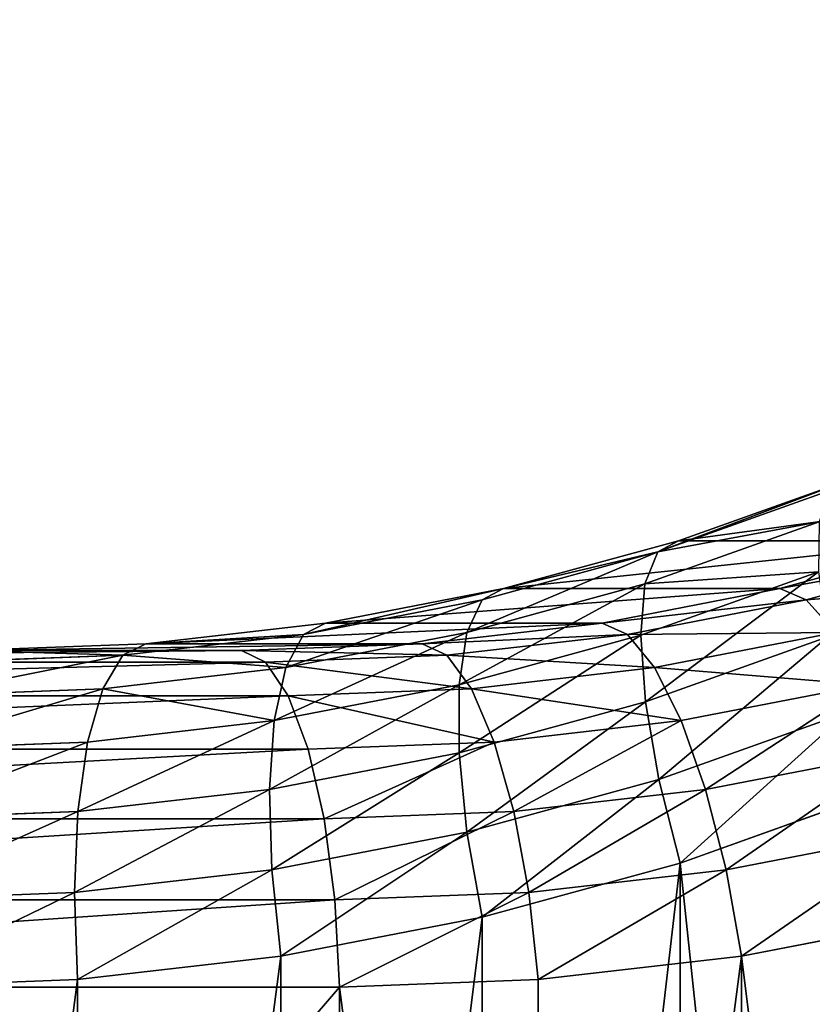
# Model space of a CAD drawing. Extents: x 0 to 1840, y 0 to 334.
# Tile 91 of 109: x 1786.91 to 1791.62, y 170.71 to 176.56. Entities that reach past the tile are written whole.
import ezdxf

# ---------------------------------------------------------------- set-up
doc = ezdxf.new("R2010")
doc.units = 0
doc.layers.get('0').update_dxf_attribs({"color": 13, "linetype": 'CONTINUOUS'})

# ---------------------------------------------------------------- blocks, each defined once
blk = doc.blocks.new('GROUP_16')
for p, q in [((47.1289, 26.923, 10), (48.1873, 26.5598, 10)), ((47.1044, 26.8593, 10.5176), (48.1675, 26.4945, 10.5176)), ((47.0326, 26.6727, 11), (48.1096, 26.3032, 11)), ((48.1675, 26.4945, 10.5176), (48.1873, 26.5598, 10)), ((48.1873, 26.5598, 4), (48.1873, 26.5598, 10)), ((48.1873, 26.5598, 10), (49.2695, 26.2753, 10)), ((48.1873, 26.5598, 4), (49.2695, 26.2753, 4)), ((48.1096, 26.3032, 11), (48.1675, 26.4945, 10.5176)), ((48.1675, 26.4945, 3.4824), (49.2546, 26.2088, 3.4824)), ((48.1675, 26.4945, 10.5176), (49.2546, 26.2088, 10.5176)), ((46.9184, 26.3759, 11.4142), (48.0175, 25.9988, 11.4142)), ((48.0175, 25.9988, 11.4142), (48.1096, 26.3032, 11)), ((48.1096, 26.3032, 11), (49.2109, 26.0137, 11)), ((49.2695, 26.2753, 4), (49.2546, 26.2088, 3.4824)), ((49.2695, 26.2753, 10), (49.2546, 26.2088, 10.5176)), ((49.2695, 26.2753, 4), (49.2695, 26.2753, 10)), ((49.2695, 26.2753, 10), (50.3696, 26.071, 10)), ((49.2695, 26.2753, 4), (50.3696, 26.071, 4)), ((49.2546, 26.2088, 3.4824), (49.2109, 26.0137, 3)), ((49.2546, 26.2088, 10.5176), (49.2109, 26.0137, 11)), ((49.2546, 26.2088, 3.4824), (50.3596, 26.0035, 3.4824)), ((49.2546, 26.2088, 10.5176), (50.3596, 26.0035, 10.5176)), ((50.3696, 26.071, 4), (50.3596, 26.0035, 3.4824)), ((50.3696, 26.071, 10), (50.3596, 26.0035, 10.5176)), ((50.3696, 26.071, 4), (50.3696, 26.071, 10)), ((50.3696, 26.071, 10), (51.4818, 25.9479, 10)), ((50.3696, 26.071, 4), (51.4818, 25.9479, 4)), ((46.7696, 25.989, 11.7321), (47.8975, 25.602, 11.7321)), ((47.8975, 25.602, 11.7321), (48.0175, 25.9988, 11.4142)), ((48.0175, 25.9988, 11.4142), (49.1413, 25.7033, 11.4142)), ((49.2109, 26.0137, 11), (49.1413, 25.7033, 11.4142)), ((49.2109, 26.0137, 3), (50.3304, 25.8057, 3)), ((49.2109, 26.0137, 11), (50.3304, 25.8057, 11)), ((50.3596, 26.0035, 3.4824), (50.3304, 25.8057, 3)), ((50.3596, 26.0035, 10.5176), (50.3304, 25.8057, 11)), ((50.3596, 26.0035, 3.4824), (51.4768, 25.8799, 3.4824)), ((50.3596, 26.0035, 10.5176), (51.4768, 25.8799, 10.5176)), ((51.4818, 25.9479, 4), (51.4768, 25.8799, 3.4824)), ((51.4818, 25.9479, 10), (51.4768, 25.8799, 10.5176)), ((51.4818, 25.9479, 4), (51.4818, 25.9479, 10)), ((51.4818, 25.9479, 10), (52.6, 25.9069, 10)), ((51.4818, 25.9479, 4), (52.6, 25.9069, 4)), ((51.4768, 25.8799, 3.4824), (51.4621, 25.6805, 3)), ((51.4768, 25.8799, 10.5176), (51.4621, 25.6805, 11)), ((51.4768, 25.8799, 3.4824), (52.5987, 25.8387, 3.4824)), ((51.4768, 25.8799, 10.5176), (52.5987, 25.8387, 10.5176)), ((52.6, 25.9069, 4), (52.5987, 25.8387, 3.4824)), ((52.6, 25.9069, 4), (52.6, 25.9069, 10)), ((60.6, 25.9069, 4), (52.6, 25.9069, 4)), ((52.5987, 25.8387, 3.4824), (52.5951, 25.6389, 3)), ((60.6, 25.8387, 3.4824), (52.5987, 25.8387, 3.4824)), ((50.3304, 25.8057, 3), (50.2838, 25.4911, 2.5858)), ((50.3304, 25.8057, 11), (50.2838, 25.4911, 11.4142)), ((50.3304, 25.8057, 3), (51.4621, 25.6805, 3)), ((50.3304, 25.8057, 11), (51.4621, 25.6805, 11)), ((49.1413, 25.7033, 11.4142), (49.0507, 25.2988, 11.7321)), ((49.1413, 25.7033, 2.5858), (50.2838, 25.4911, 2.5858)), ((49.1413, 25.7033, 11.4142), (50.2838, 25.4911, 11.4142)), ((51.4621, 25.6805, 3), (51.4388, 25.3633, 2.5858)), ((51.4621, 25.6805, 11), (51.4388, 25.3633, 11.4142)), ((51.4621, 25.6805, 3), (52.5951, 25.6389, 3)), ((51.4621, 25.6805, 11), (52.5951, 25.6389, 11)), ((52.5951, 25.6389, 3), (52.5892, 25.3211, 2.5858)), ((60.6, 25.6389, 3), (52.5951, 25.6389, 3)), ((47.7577, 25.14, 11.9319), (47.8975, 25.602, 11.7321)), ((47.8975, 25.602, 11.7321), (49.0507, 25.2988, 11.7321)), ((46.5963, 25.5385, 11.9319), (47.7577, 25.14, 11.9319)), ((50.2838, 25.4911, 2.5858), (50.2231, 25.0811, 2.2679)), ((50.2838, 25.4911, 11.4142), (50.2231, 25.0811, 11.7321)), ((50.2838, 25.4911, 2.5858), (51.4388, 25.3633, 2.5858)), ((50.2838, 25.4911, 11.4142), (51.4388, 25.3633, 11.4142)), ((51.4388, 25.3633, 2.5858), (51.4084, 24.95, 2.2679)), ((51.4388, 25.3633, 11.4142), (51.4084, 24.95, 11.7321)), ((51.4388, 25.3633, 2.5858), (52.5892, 25.3211, 2.5858)), ((51.4388, 25.3633, 11.4142), (52.5892, 25.3211, 11.4142)), ((49.0507, 25.2988, 11.7321), (48.9452, 24.8278, 11.9319)), ((49.0507, 25.2988, 2.2679), (50.2231, 25.0811, 2.2679)), ((49.0507, 25.2988, 11.7321), (50.2231, 25.0811, 11.7321)), ((52.5892, 25.3211, 2.5858), (52.5816, 24.9069, 2.2679)), ((60.6, 25.3211, 2.5858), (52.5892, 25.3211, 2.5858)), ((47.6077, 24.6442, 12), (47.7577, 25.14, 11.9319)), ((47.7577, 25.14, 11.9319), (48.9452, 24.8278, 11.9319)), ((47.6077, 24.6442, 12), (46.4103, 25.0551, 12)), ((50.2231, 25.0811, 2.2679), (50.1525, 24.6036, 2.0681)), ((50.2231, 25.0811, 11.7321), (50.1525, 24.6036, 11.9319)), ((50.2231, 25.0811, 2.2679), (51.4084, 24.95, 2.2679)), ((50.2231, 25.0811, 11.7321), (51.4084, 24.95, 11.7321)), ((51.4084, 24.95, 2.2679), (51.3729, 24.4686, 2.0681)), ((51.4084, 24.95, 11.7321), (51.3729, 24.4686, 11.9319)), ((51.4084, 24.95, 2.2679), (52.5816, 24.9069, 2.2679)), ((51.4084, 24.95, 11.7321), (52.5816, 24.9069, 11.7321)), ((52.5816, 24.9069, 2.2679), (52.5728, 24.4245, 2.0681)), ((60.6, 24.9069, 2.2679), (52.5816, 24.9069, 2.2679)), ((48.9452, 24.8278, 11.9319), (48.832, 24.3224, 12)), ((48.9452, 24.8278, 2.0681), (50.1525, 24.6036, 2.0681)), ((48.9452, 24.8278, 11.9319), (50.1525, 24.6036, 11.9319)), ((48.832, 24.3224, 12), (47.6077, 24.6442, 12)), ((50.1525, 24.6036, 2.0681), (50.0767, 24.0912, 2)), ((50.1525, 24.6036, 11.9319), (50.0767, 24.0912, 12)), ((50.1525, 24.6036, 2.0681), (51.3729, 24.4686, 2.0681)), ((50.1525, 24.6036, 11.9319), (51.3729, 24.4686, 11.9319)), ((51.3729, 24.4686, 2.0681), (51.3349, 23.952, 2)), ((51.3729, 24.4686, 11.9319), (51.3349, 23.952, 12)), ((51.3729, 24.4686, 2.0681), (52.5728, 24.4245, 2.0681)), ((51.3729, 24.4686, 11.9319), (52.5728, 24.4245, 11.9319)), ((52.5728, 24.4245, 2.0681), (52.5633, 23.9069, 2)), ((60.6, 24.4245, 2.0681), (52.5728, 24.4245, 2.0681)), ((50.0767, 24.0912, 2), (48.832, 24.3224, 2)), ((50.0767, 24.0912, 12), (48.832, 24.3224, 12)), ((51.3349, 23.952, 2), (50.0767, 24.0912, 2)), ((51.3349, 23.952, 12), (50.0767, 24.0912, 12)), ((52.5633, 23.9069, 2), (51.3349, 23.952, 2)), ((52.5633, 23.9069, 12), (51.3349, 23.952, 12)), ((52.5633, 23.9069, 2), (60.6, 23.9069, 2))]:
    blk.add_line(p, q)
mesh = blk.add_polyface()
corners = [(30.0267, 34.8137, 2), (25, 4, 2), (25, 34.8137, 2), (30.0267, 4, 2), (30.9039, 34.7436, 2), (30.9039, 4.0701, 2), (31.7841, 34.6111, 2), (31.7841, 4.2026, 2), (32.6529, 34.4177, 2), (32.6529, 4.396, 2), (33.5061, 34.1641, 2), (33.5061, 4.6496, 2), (34.3395, 33.8518, 2), (34.3395, 4.9619, 2), (35.1492, 33.4821, 2), (35.1492, 5.3316, 2), (35.9312, 33.057, 2), (35.9312, 5.7568, 2), (36.6816, 32.5784, 2), (36.6816, 6.2354, 2), (37.3969, 6.7651, 2), (37.3969, 32.0486, 2), (38.0735, 31.4704, 2), (38.0735, 7.3433, 2), (38.7083, 30.8464, 2), (38.7083, 7.9673, 2), (39.3454, 30.1261, 2), (39.3454, 8.6876, 2), (40.1384, 9.5807, 2), (40.1384, 29.233, 2), (41.0461, 28.3506, 2), (41.0461, 10.4631, 2), (42.0161, 27.5372, 2), (42.0161, 11.2765, 2), (43.0432, 26.7971, 2), (43.0432, 12.0166, 2), (44.1219, 26.1345, 2), (44.1219, 12.6793, 2), (45.2462, 13.261, 2), (45.2462, 25.5527, 2), (46.4103, 25.0551, 2), (46.4103, 13.7586, 2), (47.6077, 24.6442, 2), (47.6077, 14.1695, 2), (48.832, 14.4914, 2), (48.832, 24.3224, 2), (50.0767, 24.0912, 2), (50.0767, 14.7225, 2), (51.3349, 14.8617, 2), (51.3349, 23.952, 2), (52.5633, 23.9069, 2), (52.5633, 14.9069, 2), (60.6, 14.9069, 2), (60.6, 23.9069, 2)]
mesh.append_faces([[corners[k] for k in face] for face in [(0, 1, 2), (52, 50, 53)]], dxfattribs={"vtx0": -1})
mesh.append_faces([[corners[k] for k in face] for face in [(1, 0, 3), (3, 4, 5), (5, 6, 7), (7, 8, 9), (9, 10, 11), (11, 12, 13), (13, 14, 15), (15, 16, 17), (17, 18, 19), (19, 18, 20), (20, 22, 23), (23, 24, 25), (25, 26, 27), (27, 26, 28), (28, 30, 31), (31, 32, 33), (33, 34, 35), (35, 36, 37), (37, 36, 38), (38, 40, 41), (41, 42, 43), (43, 42, 44), (44, 46, 47), (47, 46, 48), (48, 50, 51), (51, 50, 52)]], dxfattribs={"vtx0": -1, "vtx1": -1})
mesh.append_faces([[corners[k] for k in face] for face in [(3, 0, 4), (5, 4, 6), (7, 6, 8), (9, 8, 10), (11, 10, 12), (13, 12, 14), (15, 14, 16), (17, 16, 18), (20, 18, 21), (20, 21, 22), (23, 22, 24), (25, 24, 26), (28, 26, 29), (28, 29, 30), (31, 30, 32), (33, 32, 34), (35, 34, 36), (38, 36, 39), (38, 39, 40), (41, 40, 42), (44, 42, 45), (44, 45, 46), (48, 46, 49), (48, 49, 50)]], dxfattribs={"vtx0": -1, "vtx2": -1})
mesh = blk.add_polyface()
corners = [(30.0267, 4, 12), (25, 34.8137, 12), (25, 4, 12), (30.0267, 34.8137, 12), (30.9039, 34.7436, 12), (30.9039, 4.0701, 12), (31.7841, 4.2026, 12), (31.7841, 34.6111, 12), (32.6529, 4.396, 12), (32.6529, 34.4177, 12), (33.5061, 34.1641, 12), (33.5061, 4.6496, 12), (34.3395, 4.9619, 12), (34.3395, 33.8518, 12), (35.1492, 5.3316, 12), (35.1492, 33.4821, 12), (35.9312, 5.7568, 12), (35.9312, 33.057, 12), (36.6816, 6.2354, 12), (36.6816, 32.5784, 12), (37.3969, 6.7651, 12), (37.3969, 32.0486, 12), (38.0735, 7.3433, 12), (38.0735, 31.4704, 12), (38.7083, 7.9673, 12), (38.7083, 30.8464, 12), (39.3454, 8.6876, 12), (39.3454, 30.1261, 12), (40.1384, 9.5807, 12), (40.1384, 29.233, 12), (41.0461, 10.4631, 12), (41.0461, 28.3506, 12), (42.0161, 11.2765, 12), (42.0161, 27.5372, 12), (43.0432, 26.7971, 12), (43.0432, 12.0166, 12), (44.1219, 26.1345, 12), (44.1219, 12.6793, 12), (45.2462, 13.261, 12), (45.2462, 25.5527, 12), (46.4103, 13.7586, 12), (46.4103, 25.0551, 12), (47.6077, 24.6442, 12), (47.6077, 14.1695, 12), (48.832, 14.4914, 12), (48.832, 24.3224, 12), (50.0767, 14.7225, 12), (50.0767, 24.0912, 12), (51.3349, 14.8617, 12), (51.3349, 23.952, 12), (52.5633, 14.9069, 12), (52.5633, 23.9069, 12), (60.6, 14.9069, 12), (60.6, 23.9069, 12)]
mesh.append_faces([[corners[k] for k in face] for face in [(0, 1, 2), (51, 52, 53)]], dxfattribs={"vtx0": -1})
mesh.append_faces([[corners[k] for k in face] for face in [(1, 0, 3), (3, 0, 4), (4, 6, 7), (7, 8, 9), (9, 8, 10), (10, 12, 13), (13, 14, 15), (15, 16, 17), (17, 18, 19), (19, 20, 21), (21, 22, 23), (23, 24, 25), (25, 26, 27), (27, 28, 29), (29, 30, 31), (31, 32, 33), (33, 32, 34), (34, 35, 36), (36, 38, 39), (39, 40, 41), (41, 40, 42), (42, 44, 45), (45, 46, 47), (47, 48, 49), (49, 50, 51)]], dxfattribs={"vtx0": -1, "vtx1": -1})
mesh.append_faces([[corners[k] for k in face] for face in [(4, 0, 5), (4, 5, 6), (7, 6, 8), (10, 8, 11), (10, 11, 12), (13, 12, 14), (15, 14, 16), (17, 16, 18), (19, 18, 20), (21, 20, 22), (23, 22, 24), (25, 24, 26), (27, 26, 28), (29, 28, 30), (31, 30, 32), (34, 32, 35), (36, 35, 37), (36, 37, 38), (39, 38, 40), (42, 40, 43), (42, 43, 44), (45, 44, 46), (47, 46, 48), (49, 48, 50), (51, 50, 52)]], dxfattribs={"vtx0": -1, "vtx2": -1})
mesh = blk.add_polyface()
corners = [(47.1289, 26.923, 10), (48.1675, 26.4945, 10.5176), (48.1873, 26.5598, 10), (47.1044, 26.8593, 10.5176)]
mesh.append_faces([[corners[k] for k in face] for face in [(0, 1, 2), (1, 0, 3)]], dxfattribs={"vtx0": -1})
mesh = blk.add_polyface()
corners = [(47.1289, 26.923, 4), (48.1873, 26.5598, 10), (48.1873, 26.5598, 4), (47.1289, 26.923, 10)]
mesh.append_faces([[corners[k] for k in face] for face in [(0, 1, 2), (1, 0, 3)]], dxfattribs={"vtx0": -1})
mesh = blk.add_polyface()
corners = [(47.0326, 26.6727, 11), (48.1675, 26.4945, 10.5176), (47.1044, 26.8593, 10.5176), (48.1096, 26.3032, 11)]
mesh.append_faces([[corners[k] for k in face] for face in [(0, 1, 2), (1, 0, 3)]], dxfattribs={"vtx0": -1})
mesh = blk.add_polyface()
corners = [(46.9184, 26.3759, 11.4142), (48.1096, 26.3032, 11), (47.0326, 26.6727, 11), (48.0175, 25.9988, 11.4142)]
mesh.append_faces([[corners[k] for k in face] for face in [(0, 1, 2), (1, 0, 3)]], dxfattribs={"vtx0": -1})
mesh = blk.add_polyface()
corners = [(48.1675, 26.4945, 3.4824), (49.2695, 26.2753, 4), (49.2546, 26.2088, 3.4824), (48.1873, 26.5598, 4)]
mesh.append_faces([[corners[k] for k in face] for face in [(0, 1, 2), (1, 0, 3)]], dxfattribs={"vtx0": -1})
mesh = blk.add_polyface()
corners = [(48.1675, 26.4945, 10.5176), (49.2695, 26.2753, 10), (48.1873, 26.5598, 10), (49.2546, 26.2088, 10.5176)]
mesh.append_faces([[corners[k] for k in face] for face in [(0, 1, 2), (1, 0, 3)]], dxfattribs={"vtx0": -1})
mesh = blk.add_polyface()
corners = [(48.1873, 26.5598, 4), (49.2695, 26.2753, 10), (49.2695, 26.2753, 4), (48.1873, 26.5598, 10)]
mesh.append_faces([[corners[k] for k in face] for face in [(0, 1, 2), (1, 0, 3)]], dxfattribs={"vtx0": -1})
mesh = blk.add_polyface()
corners = [(48.1096, 26.3032, 3), (49.2546, 26.2088, 3.4824), (49.2109, 26.0137, 3), (48.1675, 26.4945, 3.4824)]
mesh.append_faces([[corners[k] for k in face] for face in [(0, 1, 2), (1, 0, 3)]], dxfattribs={"vtx0": -1})
mesh = blk.add_polyface()
corners = [(48.1675, 26.4945, 10.5176), (49.2109, 26.0137, 11), (49.2546, 26.2088, 10.5176), (48.1096, 26.3032, 11)]
mesh.append_faces([[corners[k] for k in face] for face in [(0, 1, 2), (1, 0, 3)]], dxfattribs={"vtx0": -1})
mesh = blk.add_polyface()
corners = [(47.8975, 25.602, 11.7321), (46.9184, 26.3759, 11.4142), (46.7696, 25.989, 11.7321), (48.0175, 25.9988, 11.4142)]
mesh.append_faces([[corners[k] for k in face] for face in [(0, 1, 2), (1, 0, 3)]], dxfattribs={"vtx0": -1})
mesh = blk.add_polyface()
corners = [(48.1096, 26.3032, 11), (49.1413, 25.7033, 11.4142), (49.2109, 26.0137, 11), (48.0175, 25.9988, 11.4142)]
mesh.append_faces([[corners[k] for k in face] for face in [(0, 1, 2), (1, 0, 3)]], dxfattribs={"vtx0": -1})
mesh = blk.add_polyface()
corners = [(49.2546, 26.2088, 3.4824), (50.3696, 26.071, 4), (50.3596, 26.0035, 3.4824), (49.2695, 26.2753, 4)]
mesh.append_faces([[corners[k] for k in face] for face in [(0, 1, 2), (1, 0, 3)]], dxfattribs={"vtx0": -1})
mesh = blk.add_polyface()
corners = [(49.2695, 26.2753, 10), (50.3596, 26.0035, 10.5176), (50.3696, 26.071, 10), (49.2546, 26.2088, 10.5176)]
mesh.append_faces([[corners[k] for k in face] for face in [(0, 1, 2), (1, 0, 3)]], dxfattribs={"vtx0": -1})
mesh = blk.add_polyface()
corners = [(49.2695, 26.2753, 4), (50.3696, 26.071, 10), (50.3696, 26.071, 4), (49.2695, 26.2753, 10)]
mesh.append_faces([[corners[k] for k in face] for face in [(0, 1, 2), (1, 0, 3)]], dxfattribs={"vtx0": -1})
mesh = blk.add_polyface()
corners = [(49.2109, 26.0137, 3), (50.3596, 26.0035, 3.4824), (50.3304, 25.8057, 3), (49.2546, 26.2088, 3.4824)]
mesh.append_faces([[corners[k] for k in face] for face in [(0, 1, 2), (1, 0, 3)]], dxfattribs={"vtx0": -1})
mesh = blk.add_polyface()
corners = [(49.2546, 26.2088, 10.5176), (50.3304, 25.8057, 11), (50.3596, 26.0035, 10.5176), (49.2109, 26.0137, 11)]
mesh.append_faces([[corners[k] for k in face] for face in [(0, 1, 2), (1, 0, 3)]], dxfattribs={"vtx0": -1})
mesh = blk.add_polyface()
corners = [(50.3596, 26.0035, 3.4824), (51.4818, 25.9479, 4), (51.4768, 25.8799, 3.4824), (50.3696, 26.071, 4)]
mesh.append_faces([[corners[k] for k in face] for face in [(0, 1, 2), (1, 0, 3)]], dxfattribs={"vtx0": -1})
mesh = blk.add_polyface()
corners = [(50.3596, 26.0035, 10.5176), (51.4818, 25.9479, 10), (50.3696, 26.071, 10), (51.4768, 25.8799, 10.5176)]
mesh.append_faces([[corners[k] for k in face] for face in [(0, 1, 2), (1, 0, 3)]], dxfattribs={"vtx0": -1})
mesh = blk.add_polyface()
corners = [(50.3696, 26.071, 4), (51.4818, 25.9479, 10), (51.4818, 25.9479, 4), (50.3696, 26.071, 10)]
mesh.append_faces([[corners[k] for k in face] for face in [(0, 1, 2), (1, 0, 3)]], dxfattribs={"vtx0": -1})
mesh = blk.add_polyface()
corners = [(47.7577, 25.14, 11.9319), (46.7696, 25.989, 11.7321), (46.5963, 25.5385, 11.9319), (47.8975, 25.602, 11.7321)]
mesh.append_faces([[corners[k] for k in face] for face in [(0, 1, 2), (1, 0, 3)]], dxfattribs={"vtx0": -1})
mesh = blk.add_polyface()
corners = [(49.0507, 25.2988, 11.7321), (48.0175, 25.9988, 11.4142), (47.8975, 25.602, 11.7321), (49.1413, 25.7033, 11.4142)]
mesh.append_faces([[corners[k] for k in face] for face in [(0, 1, 2), (1, 0, 3)]], dxfattribs={"vtx0": -1})
mesh = blk.add_polyface()
corners = [(49.1413, 25.7033, 2.5858), (50.3304, 25.8057, 3), (50.2838, 25.4911, 2.5858), (49.2109, 26.0137, 3)]
mesh.append_faces([[corners[k] for k in face] for face in [(0, 1, 2), (1, 0, 3)]], dxfattribs={"vtx0": -1})
mesh = blk.add_polyface()
corners = [(49.2109, 26.0137, 11), (50.2838, 25.4911, 11.4142), (50.3304, 25.8057, 11), (49.1413, 25.7033, 11.4142)]
mesh.append_faces([[corners[k] for k in face] for face in [(0, 1, 2), (1, 0, 3)]], dxfattribs={"vtx0": -1})
mesh = blk.add_polyface()
corners = [(50.3304, 25.8057, 3), (51.4768, 25.8799, 3.4824), (51.4621, 25.6805, 3), (50.3596, 26.0035, 3.4824)]
mesh.append_faces([[corners[k] for k in face] for face in [(0, 1, 2), (1, 0, 3)]], dxfattribs={"vtx0": -1})
mesh = blk.add_polyface()
corners = [(50.3304, 25.8057, 11), (51.4768, 25.8799, 10.5176), (50.3596, 26.0035, 10.5176), (51.4621, 25.6805, 11)]
mesh.append_faces([[corners[k] for k in face] for face in [(0, 1, 2), (1, 0, 3)]], dxfattribs={"vtx0": -1})
mesh = blk.add_polyface()
corners = [(51.4768, 25.8799, 3.4824), (52.6, 25.9069, 4), (52.5987, 25.8387, 3.4824), (51.4818, 25.9479, 4)]
mesh.append_faces([[corners[k] for k in face] for face in [(0, 1, 2), (1, 0, 3)]], dxfattribs={"vtx0": -1})
mesh = blk.add_polyface()
corners = [(51.4768, 25.8799, 10.5176), (52.6, 25.9069, 10), (51.4818, 25.9479, 10), (52.5987, 25.8387, 10.5176)]
mesh.append_faces([[corners[k] for k in face] for face in [(0, 1, 2), (1, 0, 3)]], dxfattribs={"vtx0": -1})
mesh = blk.add_polyface()
corners = [(51.4818, 25.9479, 4), (52.6, 25.9069, 10), (52.6, 25.9069, 4), (51.4818, 25.9479, 10)]
mesh.append_faces([[corners[k] for k in face] for face in [(0, 1, 2), (1, 0, 3)]], dxfattribs={"vtx0": -1})
mesh = blk.add_polyface()
corners = [(51.4621, 25.6805, 3), (52.5987, 25.8387, 3.4824), (52.5951, 25.6389, 3), (51.4768, 25.8799, 3.4824)]
mesh.append_faces([[corners[k] for k in face] for face in [(0, 1, 2), (1, 0, 3)]], dxfattribs={"vtx0": -1})
mesh = blk.add_polyface()
corners = [(51.4768, 25.8799, 10.5176), (52.5951, 25.6389, 11), (52.5987, 25.8387, 10.5176), (51.4621, 25.6805, 11)]
mesh.append_faces([[corners[k] for k in face] for face in [(0, 1, 2), (1, 0, 3)]], dxfattribs={"vtx0": -1})
mesh = blk.add_polyface()
corners = [(52.6, 25.9069, 4), (60.6, 25.8387, 3.4824), (52.5987, 25.8387, 3.4824), (60.6, 25.9069, 4)]
mesh.append_faces([[corners[k] for k in face] for face in [(0, 1, 2), (1, 0, 3)]], dxfattribs={"vtx0": -1})
mesh = blk.add_polyface()
corners = [(52.6, 25.9069, 10), (60.6, 25.9069, 4), (52.6, 25.9069, 4), (60.6, 25.9069, 10)]
mesh.append_faces([[corners[k] for k in face] for face in [(0, 1, 2), (1, 0, 3)]], dxfattribs={"vtx0": -1})
mesh = blk.add_polyface()
corners = [(52.5987, 25.8387, 3.4824), (60.6, 25.6389, 3), (52.5951, 25.6389, 3), (60.6, 25.8387, 3.4824)]
mesh.append_faces([[corners[k] for k in face] for face in [(0, 1, 2), (1, 0, 3)]], dxfattribs={"vtx0": -1})
mesh = blk.add_polyface()
corners = [(50.2838, 25.4911, 2.5858), (51.4621, 25.6805, 3), (51.4388, 25.3633, 2.5858), (50.3304, 25.8057, 3)]
mesh.append_faces([[corners[k] for k in face] for face in [(0, 1, 2), (1, 0, 3)]], dxfattribs={"vtx0": -1})
mesh = blk.add_polyface()
corners = [(50.2838, 25.4911, 11.4142), (51.4621, 25.6805, 11), (50.3304, 25.8057, 11), (51.4388, 25.3633, 11.4142)]
mesh.append_faces([[corners[k] for k in face] for face in [(0, 1, 2), (1, 0, 3)]], dxfattribs={"vtx0": -1})
mesh = blk.add_polyface()
corners = [(49.1413, 25.7033, 2.5858), (50.2231, 25.0811, 2.2679), (49.0507, 25.2988, 2.2679), (50.2838, 25.4911, 2.5858)]
mesh.append_faces([[corners[k] for k in face] for face in [(0, 1, 2), (1, 0, 3)]], dxfattribs={"vtx0": -1})
mesh = blk.add_polyface()
corners = [(50.2231, 25.0811, 11.7321), (49.1413, 25.7033, 11.4142), (49.0507, 25.2988, 11.7321), (50.2838, 25.4911, 11.4142)]
mesh.append_faces([[corners[k] for k in face] for face in [(0, 1, 2), (1, 0, 3)]], dxfattribs={"vtx0": -1})
mesh = blk.add_polyface()
corners = [(51.4388, 25.3633, 2.5858), (52.5951, 25.6389, 3), (52.5892, 25.3211, 2.5858), (51.4621, 25.6805, 3)]
mesh.append_faces([[corners[k] for k in face] for face in [(0, 1, 2), (1, 0, 3)]], dxfattribs={"vtx0": -1})
mesh = blk.add_polyface()
corners = [(51.4621, 25.6805, 11), (52.5892, 25.3211, 11.4142), (52.5951, 25.6389, 11), (51.4388, 25.3633, 11.4142)]
mesh.append_faces([[corners[k] for k in face] for face in [(0, 1, 2), (1, 0, 3)]], dxfattribs={"vtx0": -1})
mesh = blk.add_polyface()
corners = [(52.5951, 25.6389, 3), (60.6, 25.3211, 2.5858), (52.5892, 25.3211, 2.5858), (60.6, 25.6389, 3)]
mesh.append_faces([[corners[k] for k in face] for face in [(0, 1, 2), (1, 0, 3)]], dxfattribs={"vtx0": -1})
mesh = blk.add_polyface()
corners = [(48.9452, 24.8278, 11.9319), (47.8975, 25.602, 11.7321), (47.7577, 25.14, 11.9319), (49.0507, 25.2988, 11.7321)]
mesh.append_faces([[corners[k] for k in face] for face in [(0, 1, 2), (1, 0, 3)]], dxfattribs={"vtx0": -1})
mesh = blk.add_polyface()
corners = [(47.6077, 24.6442, 12), (46.5963, 25.5385, 11.9319), (46.4103, 25.0551, 12), (47.7577, 25.14, 11.9319)]
mesh.append_faces([[corners[k] for k in face] for face in [(0, 1, 2), (1, 0, 3)]], dxfattribs={"vtx0": -1})
mesh = blk.add_polyface()
corners = [(50.2838, 25.4911, 2.5858), (51.4084, 24.95, 2.2679), (50.2231, 25.0811, 2.2679), (51.4388, 25.3633, 2.5858)]
mesh.append_faces([[corners[k] for k in face] for face in [(0, 1, 2), (1, 0, 3)]], dxfattribs={"vtx0": -1})
mesh = blk.add_polyface()
corners = [(51.4084, 24.95, 11.7321), (50.2838, 25.4911, 11.4142), (50.2231, 25.0811, 11.7321), (51.4388, 25.3633, 11.4142)]
mesh.append_faces([[corners[k] for k in face] for face in [(0, 1, 2), (1, 0, 3)]], dxfattribs={"vtx0": -1})
mesh = blk.add_polyface()
corners = [(51.4388, 25.3633, 2.5858), (52.5816, 24.9069, 2.2679), (51.4084, 24.95, 2.2679), (52.5892, 25.3211, 2.5858)]
mesh.append_faces([[corners[k] for k in face] for face in [(0, 1, 2), (1, 0, 3)]], dxfattribs={"vtx0": -1})
mesh = blk.add_polyface()
corners = [(52.5816, 24.9069, 11.7321), (51.4388, 25.3633, 11.4142), (51.4084, 24.95, 11.7321), (52.5892, 25.3211, 11.4142)]
mesh.append_faces([[corners[k] for k in face] for face in [(0, 1, 2), (1, 0, 3)]], dxfattribs={"vtx0": -1})
mesh = blk.add_polyface()
corners = [(49.0507, 25.2988, 2.2679), (50.1525, 24.6036, 2.0681), (48.9452, 24.8278, 2.0681), (50.2231, 25.0811, 2.2679)]
mesh.append_faces([[corners[k] for k in face] for face in [(0, 1, 2), (1, 0, 3)]], dxfattribs={"vtx0": -1})
mesh = blk.add_polyface()
corners = [(50.1525, 24.6036, 11.9319), (49.0507, 25.2988, 11.7321), (48.9452, 24.8278, 11.9319), (50.2231, 25.0811, 11.7321)]
mesh.append_faces([[corners[k] for k in face] for face in [(0, 1, 2), (1, 0, 3)]], dxfattribs={"vtx0": -1})
mesh = blk.add_polyface()
corners = [(52.5892, 25.3211, 2.5858), (60.6, 24.9069, 2.2679), (52.5816, 24.9069, 2.2679), (60.6, 25.3211, 2.5858)]
mesh.append_faces([[corners[k] for k in face] for face in [(0, 1, 2), (1, 0, 3)]], dxfattribs={"vtx0": -1})
mesh = blk.add_polyface()
corners = [(48.832, 24.3224, 12), (47.7577, 25.14, 11.9319), (47.6077, 24.6442, 12), (48.9452, 24.8278, 11.9319)]
mesh.append_faces([[corners[k] for k in face] for face in [(0, 1, 2), (1, 0, 3)]], dxfattribs={"vtx0": -1})
mesh = blk.add_polyface()
corners = [(50.2231, 25.0811, 2.2679), (51.3729, 24.4686, 2.0681), (50.1525, 24.6036, 2.0681), (51.4084, 24.95, 2.2679)]
mesh.append_faces([[corners[k] for k in face] for face in [(0, 1, 2), (1, 0, 3)]], dxfattribs={"vtx0": -1})
mesh = blk.add_polyface()
corners = [(51.3729, 24.4686, 11.9319), (50.2231, 25.0811, 11.7321), (50.1525, 24.6036, 11.9319), (51.4084, 24.95, 11.7321)]
mesh.append_faces([[corners[k] for k in face] for face in [(0, 1, 2), (1, 0, 3)]], dxfattribs={"vtx0": -1})
mesh = blk.add_polyface()
corners = [(51.4084, 24.95, 2.2679), (52.5728, 24.4245, 2.0681), (51.3729, 24.4686, 2.0681), (52.5816, 24.9069, 2.2679)]
mesh.append_faces([[corners[k] for k in face] for face in [(0, 1, 2), (1, 0, 3)]], dxfattribs={"vtx0": -1})
mesh = blk.add_polyface()
corners = [(52.5728, 24.4245, 11.9319), (51.4084, 24.95, 11.7321), (51.3729, 24.4686, 11.9319), (52.5816, 24.9069, 11.7321)]
mesh.append_faces([[corners[k] for k in face] for face in [(0, 1, 2), (1, 0, 3)]], dxfattribs={"vtx0": -1})
mesh = blk.add_polyface()
corners = [(52.5816, 24.9069, 2.2679), (60.6, 24.4245, 2.0681), (52.5728, 24.4245, 2.0681), (60.6, 24.9069, 2.2679)]
mesh.append_faces([[corners[k] for k in face] for face in [(0, 1, 2), (1, 0, 3)]], dxfattribs={"vtx0": -1})
mesh = blk.add_polyface()
corners = [(48.9452, 24.8278, 2.0681), (50.0767, 24.0912, 2), (48.832, 24.3224, 2), (50.1525, 24.6036, 2.0681)]
mesh.append_faces([[corners[k] for k in face] for face in [(0, 1, 2), (1, 0, 3)]], dxfattribs={"vtx0": -1})
mesh = blk.add_polyface()
corners = [(50.0767, 24.0912, 12), (48.9452, 24.8278, 11.9319), (48.832, 24.3224, 12), (50.1525, 24.6036, 11.9319)]
mesh.append_faces([[corners[k] for k in face] for face in [(0, 1, 2), (1, 0, 3)]], dxfattribs={"vtx0": -1})
mesh = blk.add_polyface()
corners = [(50.1525, 24.6036, 2.0681), (51.3349, 23.952, 2), (50.0767, 24.0912, 2), (51.3729, 24.4686, 2.0681)]
mesh.append_faces([[corners[k] for k in face] for face in [(0, 1, 2), (1, 0, 3)]], dxfattribs={"vtx0": -1})
mesh = blk.add_polyface()
corners = [(51.3349, 23.952, 12), (50.1525, 24.6036, 11.9319), (50.0767, 24.0912, 12), (51.3729, 24.4686, 11.9319)]
mesh.append_faces([[corners[k] for k in face] for face in [(0, 1, 2), (1, 0, 3)]], dxfattribs={"vtx0": -1})
mesh = blk.add_polyface()
corners = [(51.3729, 24.4686, 2.0681), (52.5633, 23.9069, 2), (51.3349, 23.952, 2), (52.5728, 24.4245, 2.0681)]
mesh.append_faces([[corners[k] for k in face] for face in [(0, 1, 2), (1, 0, 3)]], dxfattribs={"vtx0": -1})
mesh = blk.add_polyface()
corners = [(52.5633, 23.9069, 12), (51.3729, 24.4686, 11.9319), (51.3349, 23.952, 12), (52.5728, 24.4245, 11.9319)]
mesh.append_faces([[corners[k] for k in face] for face in [(0, 1, 2), (1, 0, 3)]], dxfattribs={"vtx0": -1})
mesh = blk.add_polyface()
corners = [(52.5728, 24.4245, 2.0681), (60.6, 23.9069, 2), (52.5633, 23.9069, 2), (60.6, 24.4245, 2.0681)]
mesh.append_faces([[corners[k] for k in face] for face in [(0, 1, 2), (1, 0, 3)]], dxfattribs={"vtx0": -1})
blk = doc.blocks.new('GROUP_29')
at = {"extrusion": (-0.274008, -0.961727, -8.13125e-16), "rotation": 180}
blk.add_blockref('GROUP_16', (1767.1073, 187.3896, -512.5215), dxfattribs=at)

msp = doc.modelspace()

# ---------------------------------------------------------------- block references
at = {"extrusion": (0, -1, -4.996e-16)}
msp.add_blockref('GROUP_29', (0, 0, -334.2954), dxfattribs=at)

doc.saveas('drawing.dxf')
